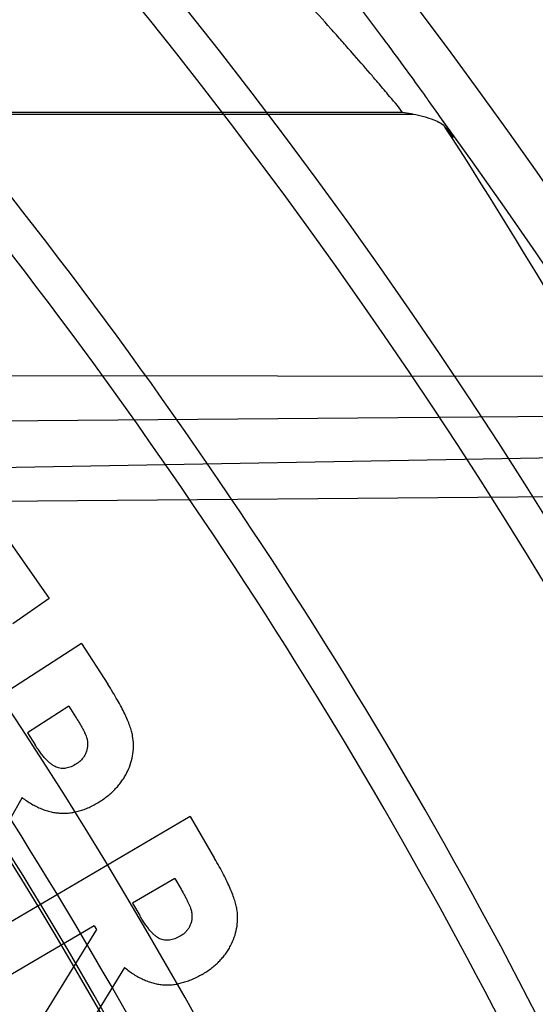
# Model space of a CAD drawing. Header units: millimetres. Extents: x 0 to 297, y 0 to 210.
# Tile 115 of 256: x 145.2911 to 145.3466, y 93.4504 to 93.5564. Entities that reach past the tile are written whole.
import ezdxf

# ---------------------------------------------------------------- set-up
doc = ezdxf.new("R2010")
doc.units = ezdxf.units.MM
doc.header["$LTSCALE"] = 16.335
doc.layers.get('0').update_dxf_attribs({"linetype": 'CONTINUOUS'})
doc.layers.add('01_GLOBAL', color=7, linetype='CONTINUOUS')
doc.layers.add('INTFCLR_144815', color=7, linetype='CONTINUOUS')

msp = doc.modelspace()

# ---------------------------------------------------------------- linework, layer by layer
at = {"color": 7, "linetype": 'Continuous'}
msp.add_circle((145.8748034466, 92.1344639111), 2.66, dxfattribs=at)
at = {"color": 9, "linetype": 'Continuous'}
msp.add_arc((145.8748034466, 92.1344639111), 2.6259090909, 92.9674534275, 177.0325465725, dxfattribs=at)
at = {"layer": '01_GLOBAL', "color": 7, "linetype": 'Continuous'}
msp.add_circle((145.8748034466, 92.1344639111), 2.695, dxfattribs=at)
at = {"layer": 'INTFCLR_144815', "color": 9, "linetype": 'Continuous'}
for p, q in [((145.3322708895, 93.5463829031), (145.1637667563, 93.5463829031)), ((145.1974079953, 93.5181445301), (145.3833866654, 93.5180006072)), ((145.3950393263, 93.51405018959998), (145.207440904, 93.51248948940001)), ((145.207540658, 93.50677599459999), (145.4045793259, 93.5102161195))]:
    msp.add_line(p, q, dxfattribs=at)
at = {"layer": 'INTFCLR_144815', "color": 6, "linetype": 'Continuous'}
for p, q in [((145.1638444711, 93.5462121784), (145.3334037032, 93.5462121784)), ((145.3334037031, 93.5462121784), (145.3322708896, 93.5463829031)), ((145.2862444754, 93.5055529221), (145.294274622, 93.4940842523)), ((145.3603261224, 93.50511149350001), (145.2583316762, 93.5042780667)), ((145.294274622, 93.4940842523), (145.2903634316, 93.4913469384)), ((145.297741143, 93.4892448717), (145.2760140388, 93.47524145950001)), ((145.297741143, 93.4892448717), (145.3005667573, 93.4848610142)), ((145.2963595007, 93.48250287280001), (145.2919133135, 93.47963570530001)), ((145.2963595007, 93.48250287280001), (145.297091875, 93.48136535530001)), ((145.2919133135, 93.47963570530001), (145.2927495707, 93.4783371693)), ((145.2913419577, 93.4726807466), (145.2849895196, 93.46131595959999)), ((145.3094220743, 93.47061902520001), (145.2872171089, 93.45758691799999)), ((145.3094220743, 93.47061902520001), (145.3120555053, 93.4661312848)), ((145.3077651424, 93.46396532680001), (145.3032202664, 93.46129553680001)), ((145.3077651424, 93.46396532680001), (145.3084507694, 93.4628018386)), ((145.3032202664, 93.46129553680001), (145.3040045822, 93.45996583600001)), ((145.2991013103, 93.4588802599), (145.2896947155, 93.4533588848)), ((145.2991013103, 93.4588802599), (145.2993350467, 93.4584855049)), ((145.2993350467, 93.4584855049), (145.2928631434, 93.4479673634)), ((145.3023632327, 93.4543977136), (145.2955692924, 93.4433497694))]:
    msp.add_line(p, q, dxfattribs=at)
msp.add_circle((144.8596077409, 93.1986596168), 0.4466793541, dxfattribs=at)
for radius, start, end in [(0.6157754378, 313.9937911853, 154.5150993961), (0.5947754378, 312.9543589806, 154.5144414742), (0.5751005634, 282.2440355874, 71.2863570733), (0.4537777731, 308.490992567, 51.50900743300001), (0.5477895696, 24.36608327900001, 38.4121773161), (0.4747905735, 316.9838592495, 43.0161407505), (0.4480128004, 313.9992414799, 46.00075850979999)]:
    msp.add_arc((144.8596077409, 93.1986596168), radius, start, end, dxfattribs=at)
at = {"layer": 'INTFCLR_144815', "color": 9, "linetype": 'Continuous'}
for centre, radius, start, end in [((144.8596077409, 93.1986596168), 0.5712784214, 292.4997540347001, 54.0964566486), ((144.8584874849, 93.1598887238), 0.6449063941, 33.2549236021, 48.17648278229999), ((144.8596102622, 93.19866079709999), 0.5153523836, 292.4997540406, 54.09645665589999), ((144.8583095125, 93.1805078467), 0.6241853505, 32.7308374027, 39.9894278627), ((144.8596257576, 93.1986639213), 0.5066391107, 311.2505121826, 48.7494878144), ((144.8596077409, 93.1986596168), 0.5897747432, 323.9261481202, 36.0738518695), ((144.8596077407, 93.1986596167), 0.5440250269, 24.5006713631, 38.2755229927), ((144.859607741, 93.1986596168), 0.4617768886, 314.0862202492, 45.9137797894), ((144.8596077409, 93.1986596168), 0.450734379, 313.8592910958, 46.1407088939), ((144.8596077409, 93.1986596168), 0.4477854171, 314.0319604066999, 45.9680396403), ((144.8596077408, 93.1986596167), 0.5090729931, 24.6002115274, 38.16750630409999), ((144.8596077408, 93.1986596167), 0.5069960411, 24.6026704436, 38.1640956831)]:
    msp.add_arc(centre, radius, start, end, dxfattribs=at)
at = {"layer": 'INTFCLR_144815', "color": 6, "linetype": 'Continuous'}
msp.add_ellipse((144.8596077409, 93.23470339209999), major_axis=(0, 0.5699527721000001), ratio=0.9979983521, start_param=-1.0764691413, end_param=-0.9955506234, dxfattribs=at)
at = {"layer": 'INTFCLR_144815', "color": 9, "linetype": 'Continuous'}
for points, knots in [([(145.3363673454, 93.5458418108), (145.3360000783, 93.5463678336), (145.3353510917, 93.5472876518), (145.3340498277, 93.5491096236), (145.3327452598, 93.55090971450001), (145.3313207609, 93.5528500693), (145.3296984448, 93.55503988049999), (145.3275091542, 93.5579538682), (145.3252064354, 93.5609625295), (145.3232534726, 93.5634783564), (145.3211973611, 93.5661016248), (145.3174325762, 93.57083492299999), (145.3135492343, 93.57557434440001), (145.3101134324, 93.57966546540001), (145.3077580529, 93.5824420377), (145.3059735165, 93.5845141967), (145.3047753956, 93.58589159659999)], [0, 0, 0, 0, 0.0377150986, 0.0661774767, 0.1316218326, 0.1684043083, 0.2076852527, 0.2918342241, 0.3826682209, 0.4304127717, 0.4790648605, 0.5786084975, 0.7859529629, 0.8392389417, 0.892678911, 1, 1, 1, 1]), ([(145.3322709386, 93.5463828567), (145.3318043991, 93.5470677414), (145.330869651, 93.54810993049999), (145.3297064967, 93.5495099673), (145.3284178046, 93.5510090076), (145.3271299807, 93.5524919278), (145.3257233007, 93.55408970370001), (145.324118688, 93.5558927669), (145.3219556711, 93.5582947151), (145.3196807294, 93.5607708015), (145.3177517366, 93.56284177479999), (145.3157193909, 93.56500305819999), (145.3119940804, 93.5689059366), (145.3081589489, 93.5728075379), (145.3047676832, 93.57617117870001), (145.3024394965, 93.578458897), (145.3006786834, 93.5801662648), (145.29949412, 93.58129764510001)], [0, 0, 0, 0, 0.0518836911, 0.0872979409, 0.1140427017, 0.1756301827, 0.210274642, 0.247320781, 0.3267487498, 0.4126459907, 0.4578406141, 0.5039442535, 0.5983910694, 0.7956393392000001, 0.8464450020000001, 0.8974427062, 1, 1, 1, 1]), ([(145.3368743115, 93.5447810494), (145.3371559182, 93.54441397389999), (145.3382420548, 93.5429361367), (145.3369232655, 93.5450754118), (145.3365182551, 93.5456203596), (145.3362983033, 93.5459352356)], [0, 0, 0, 0, 0.3423884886, 0.7157512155, 1, 1, 1, 1]), ([(145.2022340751, 93.50907616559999), (145.2020565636, 93.50892559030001), (145.2021747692, 93.5080314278), (145.2027953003, 93.5067734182), (145.203968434, 93.50467250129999), (145.2065823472, 93.5006368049), (145.2094210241, 93.4965331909), (145.2122072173, 93.4925336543), (145.2145013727, 93.48924427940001), (145.2190485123, 93.4827049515), (145.226169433, 93.472248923), (145.2327220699, 93.4621199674), (145.2373407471, 93.45467847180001), (145.2406397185, 93.4492636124), (145.2465984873, 93.43918911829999), (145.2551099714, 93.42381372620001), (145.2632717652, 93.4074850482), (145.2688351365, 93.3953347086), (145.2720181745, 93.3880388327), (145.2768238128, 93.3766442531), (145.2836642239, 93.3588732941), (145.2917386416, 93.33408685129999), (145.2974987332, 93.3124117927), (145.3009660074, 93.2966676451), (145.3027946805, 93.2873913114), (145.3053720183, 93.2732015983), (145.3084679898, 93.25152909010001), (145.3100373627, 93.23208920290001), (145.3105249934, 93.22226483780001)], [0, 0, 0, 0, 0.0022439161, 0.0070120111, 0.0145616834, 0.0248857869, 0.0536624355, 0.0624935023, 0.07189207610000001, 0.0923184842, 0.1392770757, 0.19383471, 0.2085944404, 0.2237059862, 0.2549574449, 0.3214227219, 0.3930725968, 0.4308712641, 0.4502345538, 0.469804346, 0.5500822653, 0.6337070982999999, 0.7209882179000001, 0.7661541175, 0.7890968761, 0.8121288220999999, 0.9051772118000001, 1, 1, 1, 1]), ([(145.3176333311, 93.22210150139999), (145.3171365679, 93.2318586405), (145.3155420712, 93.2511671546), (145.3123972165, 93.272687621), (145.3097750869, 93.2867753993), (145.3079192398, 93.2959879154), (145.3043922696, 93.31162415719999), (145.2985389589, 93.3331503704), (145.2903267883, 93.3577581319), (145.2833813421, 93.37539780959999), (145.278496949, 93.3867052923), (145.2752625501, 93.393948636), (145.2696069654, 93.40601275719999), (145.2613103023, 93.4222218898), (145.2526607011, 93.43747665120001), (145.2466069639, 93.44747151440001), (145.243252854, 93.4528429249), (145.2385584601, 93.4602286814), (145.2318942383, 93.4702760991), (145.2246597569, 93.4806468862), (145.2200368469, 93.48713003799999), (145.2177037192, 93.4903912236), (145.2148700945, 93.4943557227), (145.2119833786, 93.4984228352), (145.2093208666, 93.50241928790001), (145.2081256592, 93.5045013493), (145.2074895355, 93.5057383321), (145.2073643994, 93.5066292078), (145.2075406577, 93.50677599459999)], [0, 0, 0, 0, 0.0945441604, 0.1873460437, 0.2103231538, 0.2332131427, 0.2782846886, 0.3654193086, 0.4489587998, 0.529211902, 0.5487834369, 0.5681546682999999, 0.6059759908, 0.6777110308, 0.7443035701, 0.7756315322, 0.7907861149, 0.80558492, 0.8603198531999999, 0.9074428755, 0.9279435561, 0.9373780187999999, 0.9462430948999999, 0.9751197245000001, 0.985468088, 0.9930239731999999, 0.9977802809, 1, 1, 1, 1]), ([(145.2413747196, 93.498152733), (145.2428639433, 93.4962009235), (145.244886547, 93.4935564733), (145.2474551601, 93.4901649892), (145.2497308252, 93.4871420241), (145.2541366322, 93.4812212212), (145.2608916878, 93.47185803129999), (145.2694858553, 93.4592816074), (145.2769239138, 93.4476457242), (145.2822409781, 93.438833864), (145.2853801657, 93.4334642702), (145.2902521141, 93.42494438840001), (145.2975017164, 93.4114956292), (145.3067246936, 93.3925046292), (145.3132109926, 93.37744867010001), (145.3173738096, 93.36694038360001), (145.3201622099, 93.35964114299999), (145.3248954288, 93.3465192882), (145.3310525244, 93.3271579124), (145.3373574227, 93.3030034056), (145.3411666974, 93.28428486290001), (145.3433109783, 93.2714701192), (145.3446460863, 93.262725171), (145.3460875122, 93.25169165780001), (145.3472124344, 93.240581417), (145.3479204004, 93.2316403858), (145.3487845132, 93.2182383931), (145.3493461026, 93.1981566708), (145.3485394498, 93.1714382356), (145.3467779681, 93.15149967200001), (145.3451270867, 93.13828037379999), (145.343909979, 93.1295589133), (145.3415031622, 93.11464782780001), (145.3372609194, 93.09391415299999), (145.3309735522, 93.06989491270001), (145.3248291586, 93.0506051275), (145.3204306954, 93.03842591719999), (145.3183461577, 93.0329242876), (145.3169544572, 93.02931861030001), (145.3131561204, 93.01973981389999), (145.3066802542, 93.0047193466), (145.2974761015, 92.9857751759), (145.2894993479, 92.97097956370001), (145.283827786, 92.961170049), (145.2806417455, 92.9558349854), (145.2760993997, 92.94838364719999), (145.2694850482, 92.938036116), (145.2608832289, 92.925449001), (145.2541232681, 92.91607971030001), (145.2497158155, 92.9101571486), (145.2474419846, 92.907136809), (145.2448787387, 92.9037525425), (145.2428609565, 92.90111441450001), (145.2413748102, 92.89916662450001)], [0, 0, 0, 0, 0.0113523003, 0.0153945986, 0.0196724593, 0.0288485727, 0.04952051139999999, 0.0730548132, 0.0992747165, 0.1133659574, 0.1206417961, 0.1280352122, 0.1587481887, 0.1912667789, 0.2256293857, 0.2345212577, 0.2435306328, 0.2617592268, 0.2990180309, 0.3374305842, 0.3771409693, 0.3872950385, 0.3975091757, 0.4180450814, 0.4387403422, 0.4491382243, 0.4595166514, 0.5008391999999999, 0.5419727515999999, 0.5830556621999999, 0.5933356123, 0.6035730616, 0.6237732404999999, 0.6631691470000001, 0.7013781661, 0.7385292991, 0.7567366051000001, 0.761249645, 0.7657337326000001, 0.7746080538, 0.8088969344, 0.8413373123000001, 0.8719692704, 0.886598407, 0.893729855, 0.9007025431, 0.926950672, 0.9505051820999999, 0.9711896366, 0.9803691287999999, 0.9846421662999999, 0.9886711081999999, 1, 1, 1, 1]), ([(145.3348448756, 93.19865966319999), (145.334844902, 93.2075476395), (145.3345399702, 93.2187173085), (145.3337125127, 93.2321401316), (145.3330254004, 93.24121632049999), (145.3319336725, 93.25249429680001), (145.3305345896, 93.26369611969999), (145.329238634, 93.2725748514), (145.3271580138, 93.2855808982), (145.3234626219, 93.30457764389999), (145.3173440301, 93.3291014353), (145.3113669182, 93.3487667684), (145.3067706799, 93.3620985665), (145.3040637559, 93.3695126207), (145.3000252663, 93.3801793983), (145.293733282, 93.3954634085), (145.2847815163, 93.41475552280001), (145.2777415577, 93.4284264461), (145.2730103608, 93.4370878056), (145.2699640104, 93.4425429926), (145.2648057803, 93.45149333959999), (145.2575886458, 93.4633164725), (145.2492471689, 93.47610252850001), (145.2429711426, 93.4852176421), (145.2395231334, 93.4900859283), (145.2386583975, 93.4912994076)], [0, 0, 0, 0, 0.08514645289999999, 0.1069705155, 0.1288336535, 0.1723417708, 0.2155033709, 0.2369658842, 0.2582983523, 0.3416830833, 0.4222645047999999, 0.5003369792, 0.5384972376, 0.5573483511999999, 0.5759473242, 0.6477620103, 0.7156277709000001, 0.779635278, 0.7950300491, 0.8101748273, 0.8394913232, 0.8939896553, 0.9428494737, 0.9857252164, 1, 1, 1, 1])]:
    msp.add_open_spline(points, degree=3, knots=knots, dxfattribs=at)
at = {"layer": 'INTFCLR_144815', "color": 6, "linetype": 'Continuous'}
for points, knots in [([(145.3334037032, 93.5462121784), (145.3337916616, 93.5461502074), (145.3345553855, 93.54597839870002), (145.3357327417, 93.54557095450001), (145.3365901, 93.5451808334), (145.3368743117, 93.5447810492)], [0, 0, 0, 0, 0.3102273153, 0.6126756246, 1, 1, 1, 1]), ([(145.3115000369, 93.1986596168), (145.3115000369, 93.2031217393), (145.3113603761, 93.2120507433), (145.3107329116, 93.22543989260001), (145.3096849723, 93.23882489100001), (145.308214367, 93.2522021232), (145.3063175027, 93.2655665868), (145.3039919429, 93.2789103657), (145.3012336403, 93.29222144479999), (145.2980413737, 93.3054844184), (145.2944139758, 93.31867832), (145.2903552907, 93.3317769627), (145.2858713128, 93.34474611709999), (145.2809768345, 93.3575447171), (145.2756920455, 93.37012086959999), (145.2700508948, 93.3824159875), (145.2640962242, 93.394358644), (145.2578895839, 93.405870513), (145.2515062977, 93.4168658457), (145.2450357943, 93.4272568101), (145.2385803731, 93.4369609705), (145.2322471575, 93.4459046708), (145.2261431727, 93.4540335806), (145.2203622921, 93.46131323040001), (145.2149878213, 93.46773797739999), (145.2100767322, 93.473319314), (145.2056691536, 93.4780908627), (145.2017857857, 93.4820910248), (145.1984327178, 93.48537822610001), (145.1956088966, 93.4879695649), (145.1933015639, 93.48999270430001), (145.1912894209, 93.49143866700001), (145.1899601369, 93.49254513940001), (145.1891690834, 93.49253133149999)], [0, 0, 0, 0, 0.0408499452, 0.0817377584, 0.1226908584, 0.1637418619, 0.2049215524, 0.2462459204, 0.2877224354, 0.329349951, 0.3711123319, 0.4129705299, 0.4548685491, 0.4967167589, 0.5383929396, 0.579731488, 0.6205367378, 0.6605415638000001, 0.6994421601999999, 0.7369113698, 0.7725873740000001, 0.8061275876, 0.8372253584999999, 0.8656390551, 0.8912193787, 0.9139002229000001, 0.9336943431, 0.9506758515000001, 0.9649483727, 0.9766362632, 0.9858655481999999, 0.9927569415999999, 1, 1, 1, 1]), ([(145.2997564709, 93.4722756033), (145.2999225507, 93.47238590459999), (145.3002479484, 93.47260201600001), (145.3007024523, 93.4729601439), (145.3011246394, 93.4733323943), (145.3015083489, 93.4737280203), (145.3018580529, 93.4741386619), (145.3021711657, 93.4745681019), (145.3024529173, 93.475012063), (145.3027669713, 93.47562616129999), (145.3030755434, 93.4764103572), (145.303291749, 93.47737779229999), (145.3033555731, 93.47835017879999), (145.3032793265, 93.4791716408), (145.3031182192, 93.4798490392), (145.3029394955, 93.48041560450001), (145.302692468, 93.4810290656), (145.3023884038, 93.4816975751), (145.3020258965, 93.4824174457), (145.3015950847, 93.4831874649), (145.3011100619, 93.4840122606), (145.3007521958, 93.4845713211), (145.3005667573, 93.4848610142)], [0, 0, 0, 0, 0.0411766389, 0.08067674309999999, 0.1194443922, 0.1573896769, 0.1944443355, 0.2307912, 0.2671169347, 0.3029550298, 0.3731720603, 0.4406067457, 0.5069239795, 0.5737706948, 0.6101281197, 0.6506310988, 0.6963996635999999, 0.7466691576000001, 0.8023414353, 0.8628669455, 0.9289406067, 1, 1, 1, 1]), ([(145.297091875, 93.48136535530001), (145.2971776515, 93.4812326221), (145.2973422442, 93.48097792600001), (145.2975635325, 93.4806032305), (145.2977624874, 93.48025957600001), (145.2979359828, 93.4799444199), (145.2980738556, 93.4796530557), (145.2981923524, 93.47939375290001), (145.2982743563, 93.479160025), (145.2983525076, 93.4788903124), (145.2984008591, 93.47857111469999), (145.2983929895, 93.47819479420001), (145.2983375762, 93.4778250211), (145.2982231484, 93.4774649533), (145.2980494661, 93.4771259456), (145.2978260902, 93.4768121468), (145.2975461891, 93.47653201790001), (145.2973281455, 93.4763792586), (145.2972165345, 93.4763010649)], [0, 0, 0, 0, 0.0818489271, 0.1570563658, 0.2253538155, 0.2875498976, 0.3433025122, 0.3922905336, 0.4351210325, 0.4714603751, 0.5376650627, 0.6013434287, 0.6657751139, 0.7307227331, 0.7960961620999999, 0.8622947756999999, 0.9295121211, 1, 1, 1, 1]), ([(145.2972165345, 93.4763010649), (145.2970250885, 93.4761883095), (145.2966655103, 93.4759765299), (145.2960882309, 93.4758081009), (145.295534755, 93.4757871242), (145.2950925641, 93.4758986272), (145.2947585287, 93.4760718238), (145.2944973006, 93.47625420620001), (145.2942212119, 93.47647612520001), (145.2939410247, 93.4767541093), (145.2936590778, 93.47708352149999), (145.2933597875, 93.477453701), (145.2930538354, 93.4778755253), (145.29285396, 93.4781787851), (145.2927495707, 93.4783371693)], [0, 0, 0, 0, 0.1175591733, 0.2208022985, 0.3154841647, 0.4084154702, 0.4589606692, 0.5145189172, 0.5772301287, 0.6467538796, 0.7235975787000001, 0.8072585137, 0.8993364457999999, 1, 1, 1, 1]), ([(145.2913419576, 93.4726807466), (145.2915136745, 93.4725540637), (145.2918489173, 93.4723067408), (145.2923664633, 93.47197664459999), (145.2928868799, 93.47169465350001), (145.2934101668, 93.4714616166), (145.2939346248, 93.471273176), (145.2944578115, 93.4711246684), (145.2949852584, 93.4710325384), (145.2955118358, 93.4709841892), (145.2960399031, 93.4709870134), (145.296555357, 93.47102332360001), (145.2968913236, 93.47108421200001), (145.2970518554, 93.4711180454)], [0, 0, 0, 0, 0.1046156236, 0.2042411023, 0.3007278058, 0.3946018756, 0.4848349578, 0.573817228, 0.6609164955, 0.7470044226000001, 0.8327525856, 0.9196156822, 1, 1, 1, 1]), ([(145.2970518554, 93.4711180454), (145.2970669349, 93.47112122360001), (145.2972603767, 93.471162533), (145.2976344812, 93.47125486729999), (145.2981635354, 93.4714464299), (145.29869663, 93.47167580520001), (145.2992323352, 93.47194996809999), (145.2995796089, 93.47216572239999), (145.2997564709, 93.4722756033)], [0, 0, 0, 0, 0.0156181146, 0.2004612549, 0.3904056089, 0.5854758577, 0.788888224, 1, 1, 1, 1]), ([(145.3107206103, 93.45363936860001), (145.3108898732, 93.4537429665), (145.3112222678, 93.4539464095), (145.311691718, 93.4542820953), (145.3121290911, 93.4546319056), (145.3125254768, 93.4550101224), (145.3128899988, 93.4554055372), (145.3132228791, 93.4558182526), (145.3135150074, 93.4562545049), (145.3138576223, 93.45684837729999), (145.3141932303, 93.4576198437), (145.3144541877, 93.4585715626), (145.3145526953, 93.4595380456), (145.314510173, 93.46035579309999), (145.3143865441, 93.4610381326), (145.3142244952, 93.46160557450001), (145.3140117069, 93.46223059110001), (145.3137333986, 93.4629058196), (145.3134063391, 93.46363959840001), (145.3130069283, 93.46442050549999), (145.3125574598, 93.465261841), (145.3122268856, 93.4658344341), (145.3120555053, 93.4661312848)], [0, 0, 0, 0, 0.0411553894, 0.0808199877, 0.119636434, 0.1572374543, 0.1943481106, 0.2311445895, 0.2671059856, 0.303146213, 0.3732754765, 0.4409712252, 0.5070517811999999, 0.5739530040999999, 0.6100933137, 0.650698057, 0.6962441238, 0.7469996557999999, 0.8021394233, 0.8628553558, 0.928899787, 1, 1, 1, 1]), ([(145.3084507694, 93.4628018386), (145.3085290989, 93.4626652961), (145.3086791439, 93.4624037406), (145.3088884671, 93.46202357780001), (145.3090696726, 93.4616716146), (145.3092251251, 93.46134936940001), (145.3093593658, 93.46105893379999), (145.3094552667, 93.4607913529), (145.3095374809, 93.4605559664), (145.3095972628, 93.46028016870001), (145.3096368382, 93.4599596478), (145.3096094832, 93.4595858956), (145.3095485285, 93.45921921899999), (145.30941309, 93.45887093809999), (145.3092340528, 93.4585389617), (145.3089892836, 93.4582461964), (145.3087083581, 93.4579709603), (145.3084832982, 93.4578304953), (145.3083676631, 93.4577583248)], [0, 0, 0, 0, 0.08190831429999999, 0.1569004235, 0.2258007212, 0.2878522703, 0.3431022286, 0.3921334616, 0.435722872, 0.4726600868, 0.5388200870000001, 0.6028859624, 0.6670278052, 0.7314537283, 0.7963816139, 0.8623696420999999, 0.9292859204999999, 1, 1, 1, 1]), ([(145.3083676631, 93.4577583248), (145.3081722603, 93.4576544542), (145.3078047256, 93.4574590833), (145.3072230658, 93.4573109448), (145.3066690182, 93.45731182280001), (145.3062313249, 93.4574411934), (145.3059044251, 93.4576289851), (145.3056494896, 93.45781847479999), (145.3053880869, 93.4580544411), (145.3051237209, 93.4583438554), (145.3048517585, 93.4586800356), (145.3045687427, 93.45906150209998), (145.3042833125, 93.4594935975), (145.3041001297, 93.45980395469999), (145.3040045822, 93.45996583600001)], [0, 0, 0, 0, 0.1174926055, 0.2209928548, 0.3159311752, 0.4092449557, 0.4600047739, 0.5160461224, 0.5780463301, 0.6471790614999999, 0.7244800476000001, 0.8081711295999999, 0.8999427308, 1, 1, 1, 1]), ([(145.3023632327, 93.4543977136), (145.3025276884, 93.45426383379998), (145.3028504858, 93.4540010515), (145.3033561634, 93.45365284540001), (145.3038638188, 93.4533525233), (145.3043732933, 93.4530942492), (145.3048841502, 93.4528796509), (145.3054035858, 93.45272013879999), (145.3059216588, 93.4525970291), (145.3064456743, 93.452530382), (145.3069704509, 93.4525108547), (145.3074985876, 93.45253089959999), (145.3078578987, 93.4525755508), (145.3080413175, 93.4526086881), (145.3080495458, 93.45261019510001)], [0, 0, 0, 0, 0.1031484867, 0.2024622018, 0.298395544, 0.3899454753, 0.4802151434, 0.567608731, 0.6540510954, 0.7390028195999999, 0.8241548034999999, 0.9093067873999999, 0.9959295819, 1, 1, 1, 1]), ([(145.3107206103, 93.45363936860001), (145.3105399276, 93.453538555), (145.3101853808, 93.45334073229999), (145.309643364, 93.45308509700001), (145.3091045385, 93.4528745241), (145.3085718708, 93.4527242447), (145.3082210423, 93.4526416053), (145.3080495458, 93.45261019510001)], [0, 0, 0, 0, 0.2157147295, 0.4232889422, 0.6244749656, 0.818173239, 1, 1, 1, 1])]:
    msp.add_open_spline(points, degree=3, knots=knots, dxfattribs=at)

doc.saveas('drawing.dxf')
